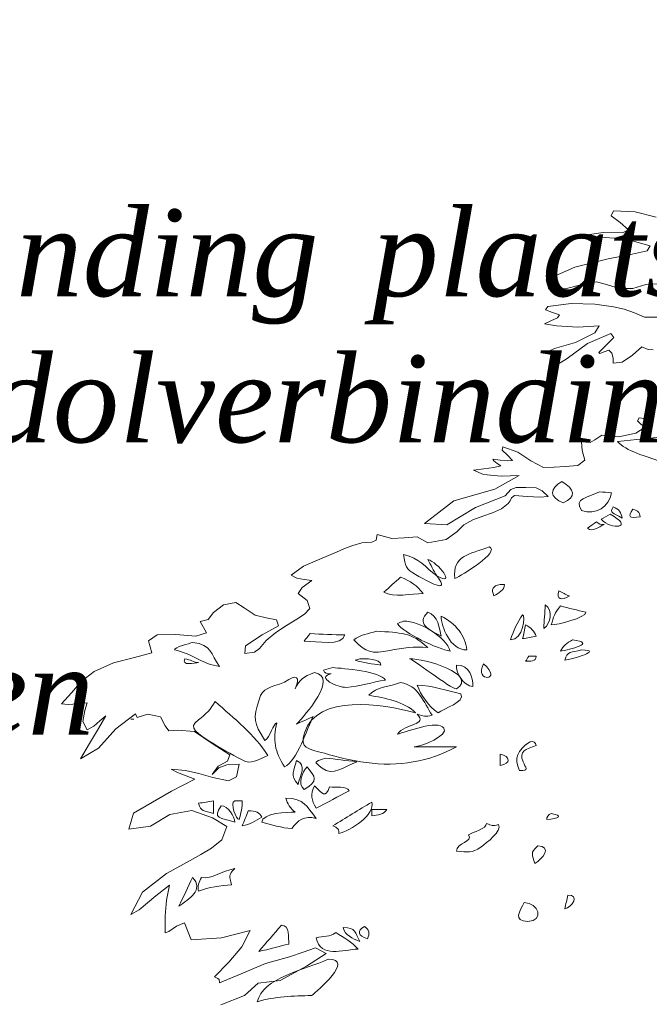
# Model space of a CAD drawing. Header units: metres. Extents: x 92403 to 95147, y 464428 to 465602.
# Tile 180 of 256: x 92704.76 to 92705.407, y 465017.175 to 465018.186. Entities that reach past the tile are written whole.
import ezdxf

# ---------------------------------------------------------------- set-up
doc = ezdxf.new("R2010")
doc.units = ezdxf.units.M
doc.layers.get('0').update_dxf_attribs({"linetype": 'CONTINUOUS'})
doc.layers.add('N-WE-VH-KANTOPSLUITING_TROTTOIRBAND_130 150-T18', color=10, linetype='CONTINUOUS', lineweight=18)
doc.layers.add('X-XX-AL-AANKLEDING-S', color=250, linetype='CONTINUOUS', lineweight=9)
doc.styles.add('NLCS-ISO-M200-T18', font='NLCS-ISO.ttf', dxfattribs={"height": 0.36})

# ---------------------------------------------------------------- blocks, each defined once
blk = doc.blocks.new('meerstammige boom')
at = {"color": 0, "lineweight": 0, "transparency": 33554559}
for points in [[(-2.2571, 6.4277), (-2.212, 6.4491), (-2.186, 6.4775), (-2.1436, 6.484), (-2.0929, 6.5167), (-2.0551, 6.5463), (-2.0754, 6.5591), (-2.0995, 6.5492), (-2.1254, 6.5386), (-2.1717, 6.5228), (-2.2181, 6.4993), (-2.2597, 6.4788), (-2.2603, 6.4858), (-2.263, 6.4881), (-2.2697, 6.492), (-2.242, 6.5263), (-2.2169, 6.5612), (-2.201, 6.5991), (-2.2561, 6.5818), (-2.3145, 6.5777), (-2.3272, 6.617), (-2.3426, 6.6087), (-2.3571, 6.5966), (-2.3639, 6.5936), (-2.3644, 6.6316), (-2.3617, 6.6692), (-2.3562, 6.7031), (-2.3821, 6.679), (-2.4142, 6.6463), (-2.4303, 6.6358), (-2.4078, 6.6876), (-2.3619, 6.7301), (-2.3164, 6.7605), (-2.2956, 6.774), (-2.2756, 6.7887), (-2.2556, 6.8075), (-2.2461, 6.8387), (-2.2732, 6.8582), (-2.313, 6.8757), (-2.3552, 6.8658), (-2.3924, 6.8392), (-2.4342, 6.8321), (-2.4249, 6.8691), (-2.3518, 6.9195), (-2.3075, 6.9477), (-2.3239, 6.9554), (-2.3403, 6.9631), (-2.3525, 6.9702), (-2.3255, 6.9675), (-2.2998, 6.9609), (-2.2725, 6.9512), (-2.2428, 6.9433), (-2.2276, 6.9531), (-2.2223, 6.9818), (-2.2458, 6.9808), (-2.2609, 6.9733), (-2.274, 6.9585), (-2.2626, 6.9772), (-2.2446, 6.9887), (-2.2403, 7.0037), (-2.2741, 7.03), (-2.3076, 7.0575), (-2.3406, 7.0601), (-2.3572, 7.0587), (-2.3645, 7.07), (-2.3733, 7.0909), (-2.3973, 7.0972), (-2.4181, 7.0892), (-2.4214, 7.0981), (-2.4589, 7.0633), (-2.492, 7.0187), (-2.5267, 6.9946), (-2.5093, 7.0294), (-2.4919, 7.0641), (-2.4781, 7.0931), (-2.4897, 7.0815), (-2.5013, 7.0699), (-2.5138, 7.0613), (-2.5222, 7.0806), (-2.5183, 7.1058), (-2.5139, 7.1233), (-2.5323, 7.1213), (-2.5506, 7.1193), (-2.5633, 7.1208), (-2.5439, 7.1462), (-2.5255, 7.1721), (-2.5006, 7.1953), (-2.4634, 7.2153), (-2.4228, 7.2276), (-2.39, 7.2386), (-2.3964, 7.2662), (-2.3798, 7.2796), (-2.3438, 7.2807), (-2.3051, 7.277), (-2.285, 7.2844), (-2.2968, 7.3104), (-2.2817, 7.315), (-2.2714, 7.3317), (-2.2521, 7.3491), (-2.2283, 7.3542), (-2.2126, 7.3419), (-2.1917, 7.3249), (-2.1701, 7.3194), (-2.1507, 7.3143), (-2.147, 7.3007), (-2.1782, 7.28), (-2.2101, 7.2542), (-2.2115, 7.2367), (-2.1926, 7.2402), (-2.1833, 7.2487), (-2.1703, 7.2667), (-2.1521, 7.2852), (-2.1316, 7.3013), (-2.1117, 7.3161), (-2.0969, 7.3274), (-2.0867, 7.3406), (-2.0917, 7.3587), (-2.1087, 7.3753), (-2.1015, 7.3886), (-2.0828, 7.4047), (-2.0973, 7.4076), (-2.1118, 7.4104), (-2.1223, 7.417), (-2.0989, 7.4383), (-2.063, 7.4561), (-2.0353, 7.47), (-2.0201, 7.4784), (-2.0043, 7.4859), (-1.9868, 7.4919), (-1.9675, 7.4937), (-1.9592, 7.4983), (-1.9575, 7.5109), (-1.9289, 7.5014), (-1.9052, 7.5031), (-1.8807, 7.5054), (-1.8598, 7.492), (-1.8246, 7.4993), (-1.8047, 7.5169), (-1.7911, 7.533), (-1.7734, 7.5447), (-1.7544, 7.5535), (-1.7361, 7.561), (-1.7186, 7.5704), (-1.706, 7.582), (-1.7021, 7.5882), (-1.6995, 7.5951), (-1.6934, 7.6005), (-1.6692, 7.5986), (-1.6451, 7.5967), (-1.6293, 7.5986), (-1.6407, 7.6118), (-1.6521, 7.6188), (-1.6718, 7.6189), (-1.6903, 7.6192), (-1.7005, 7.6145), (-1.7116, 7.6004), (-1.7683, 7.5735), (-1.8238, 7.5333), (-1.8663, 7.5364), (-1.8104, 7.5886), (-1.7317, 7.6151), (-1.685, 7.6467), (-1.719, 7.6452), (-1.7533, 7.6488), (-1.7721, 7.6594), (-1.7528, 7.6623), (-1.7335, 7.6653), (-1.7202, 7.6688), (-1.7269, 7.6747), (-1.7336, 7.6805), (-1.7355, 7.6844), (-1.721, 7.6825), (-1.7065, 7.6805), (-1.6977, 7.6817), (-1.7074, 7.6934), (-1.7171, 7.705), (-1.7162, 7.7126), (-1.687, 7.7003), (-1.6622, 7.6806), (-1.6383, 7.665), (-1.6173, 7.6664), (-1.5963, 7.6678), (-1.5724, 7.67), (-1.5588, 7.6822), (-1.5641, 7.7044), (-1.5651, 7.7247), (-1.5487, 7.7231), (-1.5393, 7.729), (-1.5262, 7.7396), (-1.4935, 7.7359), (-1.4606, 7.7445), (-1.4432, 7.7585), (-1.4513, 7.7648), (-1.4576, 7.773), (-1.4542, 7.7793), (-1.4282, 7.7755)], [(-1.4278, 7.936), (-1.4374, 7.9374), (-1.4491, 7.9432), (-1.4672, 7.9241), (-1.4871, 7.9078), (-1.504, 7.9055), (-1.504, 7.9174), (-1.5067, 7.9289), (-1.5128, 7.9355), (-1.5215, 7.9316), (-1.5301, 7.9277), (-1.5319, 7.9301), (-1.5174, 7.9476), (-1.503, 7.965), (-1.5087, 7.974), (-1.5538, 7.9506), (-1.5927, 7.9165), (-1.6196, 7.8964), (-1.6177, 7.907), (-1.6158, 7.9176), (-1.6156, 7.9257), (-1.6226, 7.9285), (-1.6288, 7.9326), (-1.6168, 7.9392), (-1.5766, 7.9533), (-1.5393, 7.9753), (-1.5314, 7.9916), (-1.572, 7.9887), (-1.613, 7.9915), (-1.6364, 7.9964), (-1.6238, 8.0031), (-1.6113, 8.01), (-1.6072, 8.0166), (-1.6207, 8.0224), (-1.6342, 8.0282), (-1.6296, 8.0362), (-1.5851, 8.0429), (-1.5397, 8.0417), (-1.5034, 8.0356), (-1.4831, 8.0298), (-1.4636, 8.0216), (-1.4442, 8.0112), (-1.4163, 8.0114)], [(-1.419, 8.0881), (-1.4419, 8.0864), (-1.4668, 8.0775), (-1.4924, 8.0772), (-1.5149, 8.0861), (-1.5366, 8.0929), (-1.561, 8.0872), (-1.5937, 8.0774), (-1.6275, 8.076), (-1.633, 8.0972), (-1.578, 8.1268), (-1.514, 8.1462), (-1.4681, 8.1565), (-1.4393, 8.1645), (-1.4331, 8.1758), (-1.4679, 8.1876), (-1.5023, 8.1936), (-1.537, 8.1966), (-1.5545, 8.2014), (-1.5236, 8.2064), (-1.4862, 8.206), (-1.475, 8.2123), (-1.4909, 8.2292), (-1.508, 8.245), (-1.5034, 8.2567), (-1.462, 8.2538), (-1.422, 8.2421)]]:
    blk.add_lwpolyline(points, dxfattribs=at)
for points, knots in [([(-1.3973, 7.7369), (-1.4302, 7.7332), (-1.4629, 7.7292), (-1.4958, 7.7253), (-1.481, 7.703), (-1.4387, 7.691), (-1.4148, 7.679), (-1.4041, 7.7042), (-1.3973, 7.7067), (-1.3973, 7.7369)], [0, 0, 0, 0, 1, 1, 1, 2, 2, 2, 3, 3, 3, 3]), ([(-1.6028, 7.6328), (-1.6273, 7.6166), (-1.627, 7.597), (-1.6, 7.5836), (-1.5746, 7.5978), (-1.5778, 7.6157), (-1.6028, 7.6328)], [0, 0, 0, 0, 1, 1, 1, 2, 2, 2, 2]), ([(-1.5304, 7.6095), (-1.5542, 7.5954), (-1.5797, 7.5953), (-1.5653, 7.5663), (-1.5379, 7.5545), (-1.5114, 7.5748), (-1.5073, 7.6067), (-1.5151, 7.6077), (-1.5228, 7.6086), (-1.5304, 7.6095)], [0, 0, 0, 0, 1, 1, 1, 2, 2, 2, 3, 3, 3, 3]), ([(-1.5045, 7.575), (-1.5115, 7.5596), (-1.5052, 7.5618), (-1.487, 7.5488), (-1.4893, 7.5614), (-1.4927, 7.5691), (-1.5045, 7.575)], [0, 0, 0, 0, 1, 1, 1, 2, 2, 2, 2]), ([(-1.4668, 7.5692), (-1.4763, 7.5501), (-1.4738, 7.5484), (-1.4523, 7.5517), (-1.455, 7.5636), (-1.4551, 7.5653), (-1.4668, 7.5692)], [0, 0, 0, 0, 1, 1, 1, 2, 2, 2, 2]), ([(-1.5362, 7.5401), (-1.542, 7.5353), (-1.5478, 7.5305), (-1.5537, 7.5256), (-1.5432, 7.5154), (-1.533, 7.5281), (-1.5218, 7.5344), (-1.5276, 7.5333), (-1.5323, 7.5352), (-1.5362, 7.5401)], [0, 0, 0, 0, 1, 1, 1, 2, 2, 2, 3, 3, 3, 3]), ([(-1.5103, 7.5575), (-1.516, 7.5536), (-1.5218, 7.5498), (-1.5276, 7.546), (-1.5076, 7.5194), (-1.4619, 7.5274), (-1.5103, 7.5575)], [0, 0, 0, 0, 1, 1, 1, 2, 2, 2, 2]), ([(-1.9067, 7.465), (-1.9021, 7.4373), (-1.9054, 7.4333), (-1.8806, 7.4167), (-1.8649, 7.4062), (-1.8122, 7.3692), (-1.843, 7.4158), (-1.8038, 7.3896), (-1.8408, 7.4478), (-1.8603, 7.4534), (-1.8546, 7.4408), (-1.8489, 7.4282), (-1.843, 7.4158), (-1.8649, 7.4352), (-1.8764, 7.4569), (-1.9067, 7.465)], [0, 0, 0, 0, 1, 1, 1, 2, 2, 2, 3, 3, 3, 4, 4, 4, 5, 5, 5, 5]), ([(-1.7417, 7.4823), (-1.781, 7.466), (-1.8133, 7.4611), (-1.8083, 7.4099), (-1.7954, 7.4156), (-1.7205, 7.4719), (-1.7417, 7.4823)], [0, 0, 0, 0, 1, 1, 1, 2, 2, 2, 2]), ([(-1.9125, 7.4128), (-1.923, 7.4012), (-1.9336, 7.3897), (-1.9443, 7.3781), (-1.9257, 7.3656), (-1.8911, 7.3743), (-1.8691, 7.3753), (-1.8799, 7.3925), (-1.8941, 7.4043), (-1.9125, 7.4128)], [0, 0, 0, 0, 1, 1, 1, 2, 2, 2, 3, 3, 3, 3]), ([(-1.7214, 7.3956), (-1.7352, 7.3929), (-1.7391, 7.3843), (-1.7331, 7.3695), (-1.7244, 7.376), (-1.7128, 7.3827), (-1.7128, 7.3956), (-1.7157, 7.3956), (-1.7186, 7.3956), (-1.7214, 7.3956)], [0, 0, 0, 0, 1, 1, 1, 2, 2, 2, 3, 3, 3, 3]), ([(-1.6086, 7.381), (-1.6136, 7.3614), (-1.6034, 7.3582), (-1.5884, 7.3695), (-1.5954, 7.3729), (-1.6021, 7.3767), (-1.6086, 7.381)], [0, 0, 0, 0, 1, 1, 1, 2, 2, 2, 2]), ([(-1.6347, 7.3492), (-1.6356, 7.3309), (-1.6366, 7.3125), (-1.6375, 7.2942), (-1.6229, 7.3081), (-1.6198, 7.3351), (-1.6347, 7.3492)], [0, 0, 0, 0, 1, 1, 1, 2, 2, 2, 2]), ([(-1.6056, 7.3464), (-1.6167, 7.3299), (-1.619, 7.3215), (-1.6231, 7.3029), (-1.6126, 7.3029), (-1.5565, 7.3191), (-1.5565, 7.3318), (-1.5729, 7.3367), (-1.5893, 7.3415), (-1.6056, 7.3464)], [0, 0, 0, 0, 1, 1, 1, 2, 2, 2, 3, 3, 3, 3]), ([(-1.8603, 7.3318), (-1.882, 7.3059), (-1.8603, 7.2925), (-1.8344, 7.277), (-1.8376, 7.2937), (-1.8403, 7.3254), (-1.8603, 7.3318)], [0, 0, 0, 0, 1, 1, 1, 2, 2, 2, 2]), ([(-1.8344, 7.3232), (-1.8346, 7.2991), (-1.8175, 7.245), (-1.7851, 7.245), (-1.7882, 7.2786), (-1.8059, 7.3054), (-1.8344, 7.3232)], [0, 0, 0, 0, 1, 1, 1, 2, 2, 2, 2]), ([(-1.6781, 7.326), (-1.6888, 7.308), (-1.6964, 7.2886), (-1.7012, 7.2681), (-1.6768, 7.2681), (-1.6723, 7.326), (-1.6781, 7.326)], [0, 0, 0, 0, 1, 1, 1, 2, 2, 2, 2]), ([(-1.9067, 7.3116), (-1.9105, 7.3097), (-1.9144, 7.3078), (-1.9183, 7.3057), (-1.9072, 7.2844), (-1.8412, 7.2475), (-1.817, 7.2421), (-1.8252, 7.275), (-1.8748, 7.3116), (-1.9067, 7.3116)], [0, 0, 0, 0, 1, 1, 1, 2, 2, 2, 3, 3, 3, 3]), ([(-1.6723, 7.3029), (-1.6742, 7.2923), (-1.6761, 7.2816), (-1.6781, 7.2711), (-1.6694, 7.273), (-1.6607, 7.2749), (-1.652, 7.277), (-1.6555, 7.2875), (-1.6622, 7.2971), (-1.6723, 7.3029)], [0, 0, 0, 0, 1, 1, 1, 2, 2, 2, 3, 3, 3, 3]), ([(-2.0861, 7.2826), (-2.0899, 7.2768), (-2.0938, 7.2711), (-2.0977, 7.2652), (-2.0734, 7.2652), (-2.0247, 7.2529), (-2.0196, 7.2798), (-2.0417, 7.2798), (-2.0639, 7.2815), (-2.0861, 7.2826)], [0, 0, 0, 0, 1, 1, 1, 2, 2, 2, 3, 3, 3, 3]), ([(-1.9588, 7.2885), (-1.9735, 7.2823), (-1.9905, 7.2805), (-2.0022, 7.2681), (-1.9776, 7.2389), (-1.9689, 7.2356), (-1.9332, 7.244), (-1.9091, 7.2496), (-1.8852, 7.2532), (-1.8603, 7.2508), (-1.8926, 7.2863), (-1.9116, 7.2844), (-1.9588, 7.2885)], [0, 0, 0, 0, 1, 1, 1, 2, 2, 2, 3, 3, 3, 4, 4, 4, 4]), ([(-2.3118, 7.2623), (-2.3173, 7.26), (-2.3466, 7.2514), (-2.3466, 7.245), (-2.3145, 7.2386), (-2.293, 7.2116), (-2.2597, 7.2073), (-2.2789, 7.2359), (-2.2725, 7.2574), (-2.3118, 7.2623)], [0, 0, 0, 0, 1, 1, 1, 2, 2, 2, 3, 3, 3, 3]), ([(-1.5826, 7.2681), (-1.593, 7.2619), (-1.6007, 7.2532), (-1.6056, 7.2421), (-1.5884, 7.2456), (-1.5336, 7.2614), (-1.5826, 7.2681)], [0, 0, 0, 0, 1, 1, 1, 2, 2, 2, 2]), ([(-1.5653, 7.245), (-1.5843, 7.2392), (-1.5928, 7.2426), (-1.597, 7.2219), (-1.5832, 7.2237), (-1.5209, 7.245), (-1.5653, 7.245)], [0, 0, 0, 0, 1, 1, 1, 2, 2, 2, 2]), ([(-2.3263, 7.2247), (-2.3346, 7.2075), (-2.3073, 7.215), (-2.3002, 7.216), (-2.3101, 7.216), (-2.3154, 7.2232), (-2.3263, 7.2247)], [0, 0, 0, 0, 1, 1, 1, 2, 2, 2, 2]), ([(-1.9905, 7.2247), (-1.9936, 7.2237), (-1.9964, 7.2229), (-1.9993, 7.2219), (-1.9846, 7.2146), (-1.966, 7.2134), (-1.9501, 7.2103), (-1.9501, 7.2259), (-1.9819, 7.225), (-1.9905, 7.2247)], [0, 0, 0, 0, 1, 1, 1, 2, 2, 2, 3, 3, 3, 3]), ([(-1.895, 7.2247), (-1.8934, 7.2282), (-1.8154, 7.1553), (-1.8053, 7.1553), (-1.7625, 7.1896), (-1.8667, 7.2254), (-1.895, 7.2247)], [0, 0, 0, 0, 1, 1, 1, 2, 2, 2, 2]), ([(-1.6664, 7.2306), (-1.6684, 7.2266), (-1.6703, 7.2229), (-1.6723, 7.219), (-1.6639, 7.219), (-1.652, 7.2179), (-1.652, 7.2306), (-1.6568, 7.2306), (-1.6617, 7.2306), (-1.6664, 7.2306)], [0, 0, 0, 0, 1, 1, 1, 2, 2, 2, 3, 3, 3, 3]), ([(-2.0427, 7.2045), (-2.0485, 7.2026), (-2.0543, 7.2007), (-2.06, 7.1987), (-2.0584, 7.1918), (-2.0536, 7.1889), (-2.0456, 7.1901), (-2.0762, 7.1822), (-2.0325, 7.1582), (-2.0168, 7.1589), (-1.9909, 7.1601), (-1.9669, 7.1718), (-1.9414, 7.1755), (-1.9513, 7.196), (-2.0216, 7.2024), (-2.0427, 7.2045)], [0, 0, 0, 0, 1, 1, 1, 2, 2, 2, 3, 3, 3, 4, 4, 4, 5, 5, 5, 5]), ([(-1.8053, 7.2103), (-1.8072, 7.1951), (-1.7918, 7.1612), (-1.7736, 7.1612), (-1.7736, 7.1816), (-1.779, 7.2103), (-1.8053, 7.2103)], [0, 0, 0, 0, 1, 1, 1, 2, 2, 2, 2]), ([(-2.0774, 7.1929), (-2.1007, 7.1825), (-2.1046, 7.1786), (-2.115, 7.1553), (-2.1042, 7.1847), (-2.1109, 7.1899), (-2.1352, 7.1708), (-2.1631, 7.158), (-2.1767, 7.1594), (-2.1841, 7.1303), (-2.1952, 7.0861), (-2.1952, 7.079), (-2.1729, 7.0367), (-2.1631, 7.0431), (-2.1561, 7.0771), (-2.1497, 7.0771), (-2.158, 7.0383), (-2.1539, 7.0108), (-2.1352, 6.9759), (-2.1109, 6.9884), (-2.0915, 7.0658), (-2.0803, 7.0916), (-2.0908, 7.0858), (-2.1016, 7.0801), (-2.1121, 7.0743), (-2.0961, 7.0944), (-2.0302, 7.1832), (-2.0774, 7.1929)], [0, 0, 0, 0, 1, 1, 1, 2, 2, 2, 3, 3, 3, 4, 4, 4, 5, 5, 5, 6, 6, 6, 7, 7, 7, 8, 8, 8, 9, 9, 9, 9]), ([(-1.9125, 7.1698), (-1.932, 7.161), (-1.9596, 7.1598), (-1.9733, 7.1409), (-1.9424, 7.1341), (-1.9047, 7.1261), (-1.8835, 7.1004), (-1.9487, 7.1208), (-2.0722, 7.1451), (-2.0965, 7.0545), (-2.1065, 7.0172), (-2.091, 7.018), (-2.0584, 7.007), (-2.0321, 6.998), (-2.0055, 6.9902), (-1.9782, 6.9858), (-1.9167, 6.9756), (-1.8572, 6.9872), (-1.8053, 7.0223), (-1.8324, 7.0223), (-1.8594, 7.0223), (-1.8864, 7.0223), (-1.8712, 7.0223), (-1.8201, 7.0485), (-1.8291, 7.0651), (-1.8401, 7.0854), (-1.9033, 7.0555), (-1.9183, 7.0512), (-1.9036, 7.0774), (-1.8592, 7.0704), (-1.8806, 7.0974), (-1.8678, 7.0924), (-1.8653, 7.0907), (-1.8517, 7.0946), (-1.8677, 7.1233), (-1.8786, 7.1649), (-1.9125, 7.1698)], [0, 0, 0, 0, 1, 1, 1, 2, 2, 2, 3, 3, 3, 4, 4, 4, 5, 5, 5, 6, 6, 6, 7, 7, 7, 8, 8, 8, 9, 9, 9, 10, 10, 10, 11, 11, 11, 12, 12, 12, 12]), ([(-1.8806, 7.164), (-1.8732, 7.1411), (-1.8594, 7.1155), (-1.84, 7.1004), (-1.8298, 7.1108), (-1.7873, 7.1252), (-1.7967, 7.1437), (-1.8244, 7.1525), (-1.8513, 7.1623), (-1.8806, 7.164)], [0, 0, 0, 0, 1, 1, 1, 2, 2, 2, 3, 3, 3, 3]), ([(-2.2683, 7.1264), (-2.2755, 7.1099), (-2.2865, 7.0958), (-2.3002, 7.0845), (-2.3237, 7.0655), (-2.2986, 7.051), (-2.2784, 7.0345), (-2.2589, 7.0186), (-2.2373, 7.0056), (-2.2163, 6.9917), (-2.1982, 6.9795), (-2.188, 6.9924), (-2.1671, 7.002), (-2.1925, 7.0499), (-2.2316, 7.0872), (-2.2683, 7.1264)], [0, 0, 0, 0, 1, 1, 1, 2, 2, 2, 3, 3, 3, 4, 4, 4, 5, 5, 5, 5]), ([(-2.4304, 7.0858), (-2.4285, 7.0858), (-2.4266, 7.0858), (-2.4246, 7.0858), (-2.4266, 7.0858), (-2.4285, 7.0858), (-2.4304, 7.0858)], [0, 0, 0, 0, 1, 1, 1, 2, 2, 2, 2]), ([(-1.6636, 7.0338), (-1.6895, 7.0133), (-1.6948, 6.9967), (-1.6839, 6.9672), (-1.6646, 6.9672), (-1.6726, 6.9733), (-1.6773, 6.9876), (-1.6857, 7.0131), (-1.6721, 7.0161), (-1.652, 7.0251), (-1.6534, 7.0325), (-1.6573, 7.0353), (-1.6636, 7.0338)], [0, 0, 0, 0, 1, 1, 1, 2, 2, 2, 3, 3, 3, 4, 4, 4, 4]), ([(-2.0572, 6.9961), (-2.0792, 6.9851), (-2.0793, 6.9893), (-2.063, 6.9729), (-2.0434, 6.9536), (-2.0191, 6.9767), (-1.9964, 6.9875), (-2.0166, 6.9904), (-2.0369, 6.9933), (-2.0572, 6.9961)], [0, 0, 0, 0, 1, 1, 1, 2, 2, 2, 3, 3, 3, 3]), ([(-1.7214, 7.0049), (-1.7214, 6.9961), (-1.7214, 6.9875), (-1.7214, 6.9787), (-1.6998, 6.9832), (-1.7012, 6.9999), (-1.7214, 7.0049)], [0, 0, 0, 0, 1, 1, 1, 2, 2, 2, 2]), ([(-2.1121, 6.9904), (-2.1172, 6.9673), (-2.1248, 6.956), (-2.1092, 6.9354), (-2.1057, 6.9555), (-2.091, 6.9799), (-2.1121, 6.9904)], [0, 0, 0, 0, 1, 1, 1, 2, 2, 2, 2]), ([(-2.0919, 6.9759), (-2.1016, 6.9627), (-2.1106, 6.937), (-2.0977, 6.9238), (-2.0689, 6.9432), (-2.0759, 6.9522), (-2.0919, 6.9759)], [0, 0, 0, 0, 1, 1, 1, 2, 2, 2, 2]), ([(-2.0774, 6.9324), (-2.0869, 6.9129), (-2.083, 6.8993), (-2.0745, 6.8804), (-2.0533, 6.894), (-2.0321, 6.9074), (-2.0108, 6.921), (-2.0165, 6.9324), (-2.037, 6.9286), (-2.0485, 6.9296), (-2.0575, 6.9025), (-2.0611, 6.9129), (-2.0774, 6.9324)], [0, 0, 0, 0, 1, 1, 1, 2, 2, 2, 3, 3, 3, 4, 4, 4, 4]), ([(-2.2713, 6.8978), (-2.2809, 6.8958), (-2.2906, 6.8938), (-2.3002, 6.8919), (-2.2961, 6.8719), (-2.2896, 6.875), (-2.2713, 6.8688), (-2.2713, 6.8785), (-2.2713, 6.8881), (-2.2713, 6.8978)], [0, 0, 0, 0, 1, 1, 1, 2, 2, 2, 3, 3, 3, 3]), ([(-2.2308, 6.8978), (-2.2409, 6.8926), (-2.2278, 6.8543), (-2.222, 6.8543), (-2.2194, 6.8691), (-2.2153, 6.8827), (-2.2163, 6.8978), (-2.2211, 6.8978), (-2.2259, 6.8978), (-2.2308, 6.8978)], [0, 0, 0, 0, 1, 1, 1, 2, 2, 2, 3, 3, 3, 3]), ([(-2.1324, 6.9035), (-2.1299, 6.8912), (-2.1242, 6.8806), (-2.115, 6.8716), (-2.1282, 6.8719), (-2.1787, 6.8697), (-2.1787, 6.8486), (-2.159, 6.8425), (-2.1418, 6.8348), (-2.1208, 6.8341), (-2.1097, 6.8523), (-2.0977, 6.8646), (-2.0745, 6.8573), (-2.0937, 6.8852), (-2.0964, 6.9035), (-2.1324, 6.9035)], [0, 0, 0, 0, 1, 1, 1, 2, 2, 2, 3, 3, 3, 4, 4, 4, 5, 5, 5, 5]), ([(-2.2568, 6.8862), (-2.2743, 6.8556), (-2.2582, 6.8596), (-2.2308, 6.8486), (-2.2308, 6.8613), (-2.2437, 6.8862), (-2.2568, 6.8862)], [0, 0, 0, 0, 1, 1, 1, 2, 2, 2, 2]), ([(-1.9675, 6.8949), (-1.9925, 6.8765), (-2.0175, 6.8582), (-2.0427, 6.8399), (-2.0335, 6.8362), (-2.0298, 6.8305), (-2.0311, 6.8224), (-2.0069, 6.8289), (-1.9614, 6.8658), (-1.9675, 6.8949)], [0, 0, 0, 0, 1, 1, 1, 2, 2, 2, 3, 3, 3, 3]), ([(-2.2047, 6.8746), (-2.2086, 6.863), (-2.2124, 6.8514), (-2.2163, 6.8399), (-2.201, 6.843), (-2.1908, 6.8512), (-2.1787, 6.8601), (-2.1823, 6.8706), (-2.1909, 6.8754), (-2.2047, 6.8746)], [0, 0, 0, 0, 1, 1, 1, 2, 2, 2, 3, 3, 3, 3]), ([(-1.9675, 6.8775), (-1.9675, 6.8727), (-1.9675, 6.8679), (-1.9675, 6.863), (-1.9561, 6.8658), (-1.9445, 6.8655), (-1.9386, 6.8775), (-1.9481, 6.8775), (-1.9578, 6.8775), (-1.9675, 6.8775)], [0, 0, 0, 0, 1, 1, 1, 2, 2, 2, 3, 3, 3, 3]), ([(-1.6231, 6.8688), (-1.6294, 6.8653), (-1.6323, 6.8603), (-1.6317, 6.8543), (-1.6088, 6.8571), (-1.5988, 6.8626), (-1.6231, 6.8688)], [0, 0, 0, 0, 1, 1, 1, 2, 2, 2, 2]), ([(-1.7475, 6.8457), (-1.7475, 6.8334), (-1.7726, 6.8253), (-1.7822, 6.8196), (-1.7718, 6.8039), (-1.8053, 6.7999), (-1.8053, 6.782), (-1.783, 6.7801), (-1.7759, 6.7754), (-1.7579, 6.7914), (-1.7473, 6.801), (-1.717, 6.8281), (-1.7244, 6.8429), (-1.737, 6.8388), (-1.736, 6.8406), (-1.7475, 6.8457)], [0, 0, 0, 0, 1, 1, 1, 2, 2, 2, 3, 3, 3, 4, 4, 4, 5, 5, 5, 5]), ([(-1.6492, 6.7936), (-1.6648, 6.7779), (-1.659, 6.7736), (-1.6549, 6.753), (-1.6398, 6.7634), (-1.6207, 6.7936), (-1.6492, 6.7936)], [0, 0, 0, 0, 1, 1, 1, 2, 2, 2, 2]), ([(-2.2366, 6.7038), (-2.241, 6.7264), (-2.2429, 6.7264), (-2.2308, 6.7415), (-2.2562, 6.7365), (-2.2738, 6.7165), (-2.2945, 6.7213), (-2.3, 6.7113), (-2.302, 6.7007), (-2.3002, 6.6895), (-2.2801, 6.6985), (-2.2586, 6.7031), (-2.2366, 6.7038)], [0, 0, 0, 0, 1, 1, 1, 2, 2, 2, 3, 3, 3, 4, 4, 4, 4]), ([(-2.3118, 6.7213), (-2.3205, 6.6991), (-2.3291, 6.6769), (-2.3378, 6.6547), (-2.3191, 6.6718), (-2.2887, 6.692), (-2.3118, 6.7213)], [0, 0, 0, 0, 1, 1, 1, 2, 2, 2, 2]), ([(-1.5912, 6.6807), (-1.5932, 6.6702), (-1.5951, 6.6596), (-1.597, 6.6488), (-1.5836, 6.653), (-1.5673, 6.6807), (-1.5912, 6.6807)], [0, 0, 0, 0, 1, 1, 1, 2, 2, 2, 2]), ([(-1.6751, 6.6634), (-1.6831, 6.6443), (-1.6978, 6.62), (-1.6679, 6.62), (-1.6366, 6.62), (-1.6469, 6.6634), (-1.6751, 6.6634)], [0, 0, 0, 0, 1, 1, 1, 2, 2, 2, 2]), ([(-2.1411, 6.6113), (-2.1555, 6.591), (-2.17, 6.5708), (-2.1844, 6.5505), (-2.1652, 6.5562), (-2.1458, 6.5621), (-2.1266, 6.5678), (-2.1285, 6.5817), (-2.1236, 6.6113), (-2.1411, 6.6113)], [0, 0, 0, 0, 1, 1, 1, 2, 2, 2, 3, 3, 3, 3]), ([(-2.0225, 6.6055), (-2.0187, 6.5874), (-2.0055, 6.5812), (-1.9905, 6.5737), (-2.0002, 6.5949), (-1.9973, 6.6055), (-2.0225, 6.6055)], [0, 0, 0, 0, 1, 1, 1, 2, 2, 2, 2]), ([(-1.9819, 6.6085), (-1.9967, 6.5974), (-1.9944, 6.5874), (-1.9761, 6.5794), (-1.9706, 6.5921), (-1.9726, 6.6018), (-1.9819, 6.6085)], [0, 0, 0, 0, 1, 1, 1, 2, 2, 2, 2]), ([(-2.0369, 6.594), (-2.0484, 6.5843), (-2.0607, 6.5854), (-2.0745, 6.5824), (-2.0658, 6.5344), (-2.0239, 6.5547), (-1.9936, 6.5562), (-2.0071, 6.5722), (-2.0196, 6.5822), (-2.0369, 6.594)], [0, 0, 0, 0, 1, 1, 1, 2, 2, 2, 3, 3, 3, 3]), ([(-2.0513, 6.5332), (-2.0945, 6.5082), (-2.1777, 6.491), (-2.1874, 6.4348), (-2.1543, 6.4474), (-2.1181, 6.4479), (-2.0832, 6.4492), (-2.0716, 6.4601), (-1.9998, 6.5332), (-2.0513, 6.5332)], [0, 0, 0, 0, 1, 1, 1, 2, 2, 2, 3, 3, 3, 3])]:
    blk.add_open_spline(points, degree=3, knots=knots, dxfattribs=at)
blk.add_open_spline([(-1.7534, 7.2132), (-1.7722, 7.1692), (-1.7133, 7.1734), (-1.7534, 7.2132)], degree=3, dxfattribs=at)

msp = doc.modelspace()

# ---------------------------------------------------------------- block references
at = {"layer": 'X-XX-AL-AANKLEDING-S', "color": 251, "true_color": 0x636466, "xscale": 0.5349738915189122, "yscale": 0.4458115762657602, "zscale": 0.5349738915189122}
msp.add_blockref('meerstammige boom', (92706.174364, 465014.309015), dxfattribs=at)

# ---------------------------------------------------------------- texts
at = {"layer": 'N-WE-VH-KANTOPSLUITING_TROTTOIRBAND_130 150-T18', "color": 7, "insert": (92702.704309, 465019.342443), "char_height": 0.09, "attachment_point": 1, "style": 'NLCS-ISO-M200-T18'}
msp.add_mtext_dynamic_manual_height_columns('\\A1;{\\fArial|b0|i0|c0|p34;\\PTrottoirband:\\P\\pxi-3,l3,t3;{\\fSymbol|b0|i0|c2|p18;·^I}Bandzicht 8 cm aan zijde rijbaan. Bandzicht verloopt\\P^Irichting het trottoir naar 0cm\\P{\\fSymbol|b0|i0|c2|p18;·^I}Betonnen trottoirband 18/20x25, zwart, met uitgewassen basalt deklaag. \\P{\\A0;\\fSymbol|b0|i0|c2|p18;·^I}\\A0;Geen lengtes korter dan 50 cm toepassen (indien mogelijk)\\P{\\fSymbol|b0|i0|c2|p18;·^I}Geen zaagvlakken in het zicht. \\P{\\fSymbol|b0|i0|c2|p18;·^I}Geen stukken met hol-dol verbinding plaatsen die geen functie hebben, deze hol-dolverbinding wegzagen.\\P{\\A1;\\fSymbol|b0|i0|c2|p18;·^I}\\A1;Gebruik maken vanbochtvbanden}', width=3.39160157, gutter_width=12.5, heights=[0], dxfattribs=at)

doc.saveas('drawing.dxf')
